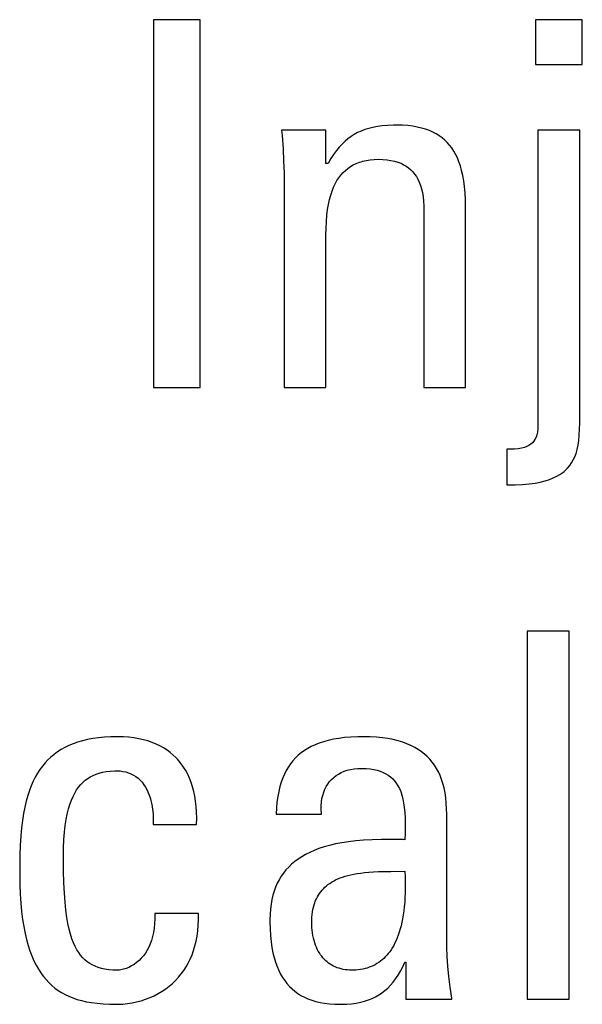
# Model space of a CAD drawing. Header units: millimetres. Extents: x -71 to 747, y -184 to 606.
# Tile 32 of 97: x 240.76 to 243.29, y 211.5 to 215.93. Entities that reach past the tile are written whole.
import ezdxf

# ---------------------------------------------------------------- set-up
doc = ezdxf.new("R2010")
doc.units = ezdxf.units.MM
doc.header["$LTSCALE"] = 30.734
doc.layers.get('0').update_dxf_attribs({"linetype": 'CONTINUOUS'})

msp = doc.modelspace()

# ---------------------------------------------------------------- linework, layer by layer
at = {"color": 7}
for p, q in [((241.3635, 215.9283), (241.3635, 214.2727)), ((241.5745, 215.9283), (241.3635, 215.9283)), ((241.5745, 214.2727), (241.5745, 215.9283)), ((243.2934, 215.9283), (243.0825, 215.9283)), ((243.0825, 215.9283), (243.0825, 215.7265)), ((243.2934, 215.7265), (243.2934, 215.9283)), ((243.0825, 215.7265), (243.2934, 215.7265)), ((242.3322, 215.4392), (242.3147, 215.4337)), ((242.351, 215.4438), (242.3322, 215.4392)), ((242.3713, 215.4476), (242.351, 215.4438)), ((242.3932, 215.4505), (242.3713, 215.4476)), ((242.4173, 215.4525), (242.3932, 215.4505)), ((242.4438, 215.4535), (242.4173, 215.4525)), ((242.4588, 215.4537), (242.4438, 215.4535)), ((242.4844, 215.4531), (242.4588, 215.4537)), ((242.5082, 215.4515), (242.4844, 215.4531)), ((242.5304, 215.4489), (242.5082, 215.4515)), ((242.5511, 215.4453), (242.5304, 215.4489)), ((242.5704, 215.4409), (242.5511, 215.4453)), ((242.5884, 215.4356), (242.5704, 215.4409)), ((241.9405, 215.4308), (241.9425, 215.4073)), ((242.1401, 215.4308), (241.9405, 215.4308)), ((241.9425, 215.4073), (241.9468, 215.3479)), ((242.1401, 215.2817), (242.1401, 215.4308)), ((242.2391, 215.3928), (242.2257, 215.3815)), ((242.253, 215.403), (242.2391, 215.3928)), ((242.2674, 215.4121), (242.253, 215.403)), ((242.2824, 215.4202), (242.2674, 215.4121)), ((242.2981, 215.4274), (242.2824, 215.4202)), ((242.3147, 215.4337), (242.2981, 215.4274)), ((242.6052, 215.4295), (242.5884, 215.4356)), ((242.621, 215.4225), (242.6052, 215.4295)), ((242.6357, 215.4148), (242.621, 215.4225)), ((242.6427, 215.4106), (242.6357, 215.4148)), ((242.6495, 215.4063), (242.6427, 215.4106)), ((242.6624, 215.3969), (242.6495, 215.4063)), ((242.6744, 215.3868), (242.6624, 215.3969)), ((243.2819, 215.4308), (243.0939, 215.4308)), ((243.0939, 215.4308), (243.0939, 214.1031)), ((243.2819, 214.1122), (243.2819, 215.4308)), ((241.9468, 215.3479), (241.9497, 215.2924)), ((242.1998, 215.355), (242.1871, 215.3395)), ((242.2126, 215.3689), (242.1998, 215.355)), ((242.2257, 215.3815), (242.2126, 215.3689)), ((242.6856, 215.3758), (242.6744, 215.3868)), ((242.6961, 215.364), (242.6856, 215.3758)), ((242.7059, 215.3512), (242.6961, 215.364)), ((242.715, 215.3374), (242.7059, 215.3512)), ((242.1619, 215.3031), (242.1493, 215.2817)), ((242.1745, 215.3223), (242.1619, 215.3031)), ((242.1871, 215.3395), (242.1745, 215.3223)), ((242.7234, 215.3225), (242.715, 215.3374)), ((242.7312, 215.3064), (242.7234, 215.3225)), ((242.7383, 215.2891), (242.7312, 215.3064)), ((241.9497, 215.2924), (241.9514, 215.2399)), ((242.1493, 215.2817), (242.1401, 215.2817)), ((242.2274, 215.2503), (242.2385, 215.2594)), ((242.2385, 215.2594), (242.2503, 215.2676)), ((242.2503, 215.2676), (242.2628, 215.2749)), ((242.2628, 215.2749), (242.2762, 215.2813)), ((242.2762, 215.2813), (242.2904, 215.2868)), ((242.2904, 215.2868), (242.2978, 215.2892)), ((242.2978, 215.2892), (242.3055, 215.2914)), ((242.3055, 215.2914), (242.3216, 215.2951)), ((242.3216, 215.2951), (242.3387, 215.2978)), ((242.3387, 215.2978), (242.3569, 215.2994)), ((242.3569, 215.2994), (242.3763, 215.3)), ((242.3763, 215.3), (242.3964, 215.2994)), ((242.3964, 215.2994), (242.4151, 215.2978)), ((242.4151, 215.2978), (242.4323, 215.2952)), ((242.4323, 215.2952), (242.4482, 215.2916)), ((242.4482, 215.2916), (242.463, 215.2872)), ((242.463, 215.2872), (242.4766, 215.282)), ((242.4766, 215.282), (242.4831, 215.279)), ((242.4831, 215.279), (242.4893, 215.2759)), ((242.4893, 215.2759), (242.5009, 215.269)), ((242.5009, 215.269), (242.5117, 215.2613)), ((242.5117, 215.2613), (242.5216, 215.2528)), ((242.7447, 215.2703), (242.7383, 215.2891)), ((242.7504, 215.2499), (242.7447, 215.2703)), ((241.9514, 215.2399), (241.952, 215.19)), ((242.1894, 215.2041), (242.198, 215.2172)), ((242.198, 215.2172), (242.2072, 215.2293)), ((242.2072, 215.2293), (242.217, 215.2403)), ((242.217, 215.2403), (242.2274, 215.2503)), ((242.5216, 215.2528), (242.5307, 215.2435)), ((242.5307, 215.2435), (242.5391, 215.2333)), ((242.5391, 215.2333), (242.5467, 215.2222)), ((242.5467, 215.2222), (242.5536, 215.2101)), ((242.7554, 215.2279), (242.7504, 215.2499)), ((242.7597, 215.2039), (242.7554, 215.2279)), ((241.952, 215.19), (241.952, 214.2727)), ((242.1674, 215.1573), (242.1741, 215.1742)), ((242.1741, 215.1742), (242.1814, 215.1898)), ((242.1814, 215.1898), (242.1894, 215.2041)), ((242.5536, 215.2101), (242.5597, 215.197)), ((242.5597, 215.197), (242.5652, 215.1827)), ((242.5652, 215.1827), (242.5698, 215.1672)), ((242.7632, 215.1778), (242.7597, 215.2039)), ((242.7658, 215.1492), (242.7632, 215.1778)), ((242.1559, 215.119), (242.1613, 215.1389)), ((242.1613, 215.1389), (242.1674, 215.1573)), ((242.5698, 215.1672), (242.5737, 215.1503)), ((242.5737, 215.1503), (242.5767, 215.132)), ((242.5767, 215.132), (242.5789, 215.112)), ((242.7675, 215.1179), (242.7658, 215.1492)), ((242.1473, 215.0739), (242.1512, 215.0974)), ((242.1512, 215.0974), (242.1559, 215.119)), ((242.5789, 215.112), (242.5801, 215.0902)), ((242.5801, 215.0902), (242.5803, 215.0753)), ((242.7683, 215.0834), (242.7675, 215.1179)), ((242.7683, 214.2727), (242.7683, 215.0834)), ((242.1419, 215.0205), (242.1442, 215.0483)), ((242.1442, 215.0483), (242.1473, 215.0739)), ((242.5803, 215.0753), (242.5803, 214.2727)), ((242.1405, 214.9901), (242.1419, 215.0205)), ((242.1401, 214.9584), (242.1405, 214.9901)), ((242.1401, 214.2727), (242.1401, 214.9584)), ((241.3635, 214.2727), (241.5745, 214.2727)), ((241.952, 214.2727), (242.1401, 214.2727)), ((242.5803, 214.2727), (242.7683, 214.2727)), ((243.2815, 214.0858), (243.2819, 214.1122)), ((243.0915, 214.0728), (243.0888, 214.0605)), ((243.0933, 214.0869), (243.0915, 214.0728)), ((243.0939, 214.1031), (243.0933, 214.0869)), ((243.28, 214.0585), (243.2815, 214.0858)), ((243.0616, 214.0181), (243.0533, 214.0126)), ((243.0688, 214.0245), (243.0616, 214.0181)), ((243.0751, 214.0318), (243.0688, 214.0245)), ((243.0805, 214.0401), (243.0751, 214.0318)), ((243.0851, 214.0496), (243.0805, 214.0401)), ((243.0888, 214.0605), (243.0851, 214.0496)), ((243.2743, 214.0133), (243.2776, 214.0345)), ((243.2776, 214.0345), (243.28, 214.0585)), ((242.9657, 213.9954), (242.954, 213.9953)), ((242.954, 213.9953), (242.954, 213.8348)), ((242.9876, 213.9962), (242.9657, 213.9954)), ((243.0054, 213.998), (242.9876, 213.9962)), ((243.0203, 214.0005), (243.0054, 213.998)), ((243.0329, 214.0038), (243.0203, 214.0005)), ((243.0439, 214.0078), (243.0329, 214.0038)), ((243.0533, 214.0126), (243.0439, 214.0078)), ((243.2592, 213.9615), (243.2651, 213.9771)), ((243.2651, 213.9771), (243.2701, 213.9943)), ((243.2701, 213.9943), (243.2743, 214.0133)), ((243.2366, 213.9221), (243.245, 213.9342)), ((243.245, 213.9342), (243.2526, 213.9473)), ((243.2526, 213.9473), (243.2592, 213.9615)), ((243.1924, 213.8821), (243.2052, 213.891)), ((243.2052, 213.891), (243.2112, 213.8957)), ((243.2112, 213.8957), (243.2168, 213.9006)), ((243.2168, 213.9006), (243.2272, 213.911)), ((243.2272, 213.911), (243.2366, 213.9221)), ((243.054, 213.8399), (243.0806, 213.8437)), ((243.0806, 213.8437), (243.1045, 213.8482)), ((243.1045, 213.8482), (243.1259, 213.8536)), ((243.1259, 213.8536), (243.1452, 213.8597)), ((243.1452, 213.8597), (243.1626, 213.8665)), ((243.1626, 213.8665), (243.1783, 213.874)), ((243.1783, 213.874), (243.1924, 213.8821)), ((242.954, 213.8348), (242.9911, 213.8354)), ((242.9911, 213.8354), (243.0243, 213.8372)), ((243.0243, 213.8372), (243.054, 213.8399)), ((243.2338, 213.1767), (243.0458, 213.1767)), ((243.0458, 213.1767), (243.0458, 211.5211)), ((243.2338, 211.5211), (243.2338, 213.1767)), ((241.0906, 212.6935), (241.0665, 212.689)), ((241.116, 212.6971), (241.0906, 212.6935)), ((241.1431, 212.6998), (241.116, 212.6971)), ((241.1718, 212.7014), (241.1431, 212.6998)), ((241.2023, 212.702), (241.1718, 212.7014)), ((241.203, 212.702), (241.2023, 212.702)), ((241.2284, 212.7014), (241.203, 212.702)), ((241.2527, 212.6997), (241.2284, 212.7014)), ((241.2759, 212.697), (241.2527, 212.6997)), ((241.298, 212.6933), (241.2759, 212.697)), ((241.319, 212.6886), (241.298, 212.6933)), ((242.1732, 212.6906), (242.1504, 212.6856)), ((242.1977, 212.6947), (242.1732, 212.6906)), ((242.224, 212.698), (242.1977, 212.6947)), ((242.2524, 212.7003), (242.224, 212.698)), ((242.283, 212.7017), (242.2524, 212.7003)), ((242.3075, 212.702), (242.283, 212.7017)), ((242.3382, 212.7014), (242.3075, 212.702)), ((242.367, 212.6998), (242.3382, 212.7014)), ((242.3939, 212.6971), (242.367, 212.6998)), ((242.419, 212.6934), (242.3939, 212.6971)), ((242.4426, 212.6889), (242.419, 212.6934)), ((240.9653, 212.6535), (240.9482, 212.644)), ((240.9833, 212.6622), (240.9653, 212.6535)), ((241.0023, 212.6701), (240.9833, 212.6622)), ((241.0225, 212.6772), (241.0023, 212.6701)), ((241.0439, 212.6835), (241.0225, 212.6772)), ((241.0665, 212.689), (241.0439, 212.6835)), ((241.339, 212.683), (241.319, 212.6886)), ((241.358, 212.6765), (241.339, 212.683)), ((241.3761, 212.6691), (241.358, 212.6765)), ((241.3932, 212.6609), (241.3761, 212.6691)), ((241.4094, 212.6519), (241.3932, 212.6609)), ((241.4248, 212.642), (241.4094, 212.6519)), ((242.0577, 212.6492), (242.0427, 212.6397)), ((242.0738, 212.658), (242.0577, 212.6492)), ((242.091, 212.666), (242.0738, 212.658)), ((242.1095, 212.6733), (242.091, 212.666)), ((242.1292, 212.6798), (242.1095, 212.6733)), ((242.1504, 212.6856), (242.1292, 212.6798)), ((242.4646, 212.6835), (242.4426, 212.6889)), ((242.4852, 212.6773), (242.4646, 212.6835)), ((242.5044, 212.6703), (242.4852, 212.6773)), ((242.5224, 212.6625), (242.5044, 212.6703)), ((242.5392, 212.654), (242.5224, 212.6625)), ((242.5549, 212.6448), (242.5392, 212.654)), ((240.9027, 212.6108), (240.8891, 212.5981)), ((240.917, 212.6227), (240.9027, 212.6108)), ((240.9322, 212.6338), (240.917, 212.6227)), ((240.9482, 212.644), (240.9322, 212.6338)), ((241.4393, 212.6313), (241.4248, 212.642)), ((241.453, 212.6198), (241.4393, 212.6313)), ((241.4658, 212.6075), (241.453, 212.6198)), ((241.472, 212.601), (241.4658, 212.6075)), ((241.4779, 212.5943), (241.472, 212.601)), ((242.0031, 212.6067), (241.9916, 212.5941)), ((242.0154, 212.6185), (242.0031, 212.6067)), ((242.0286, 212.6295), (242.0154, 212.6185)), ((242.0427, 212.6397), (242.0286, 212.6295)), ((242.5695, 212.6348), (242.5549, 212.6448)), ((242.5831, 212.6242), (242.5695, 212.6348)), ((242.5957, 212.6128), (242.5831, 212.6242)), ((242.6074, 212.6006), (242.5957, 212.6128)), ((242.6183, 212.5877), (242.6074, 212.6006)), ((240.8643, 212.57), (240.8529, 212.5546)), ((240.8763, 212.5845), (240.8643, 212.57)), ((240.8891, 212.5981), (240.8763, 212.5845)), ((241.4892, 212.5803), (241.4779, 212.5943)), ((241.4997, 212.5654), (241.4892, 212.5803)), ((241.5094, 212.5496), (241.4997, 212.5654)), ((241.9709, 212.5661), (241.9617, 212.5506)), ((241.9808, 212.5805), (241.9709, 212.5661)), ((241.9861, 212.5874), (241.9808, 212.5805)), ((241.9916, 212.5941), (241.9861, 212.5874)), ((242.2506, 212.5549), (242.2663, 212.5576)), ((242.2663, 212.5576), (242.283, 212.5593)), ((242.283, 212.5593), (242.3006, 212.5599)), ((242.3006, 212.5599), (242.3203, 212.5593)), ((242.3203, 212.5593), (242.3384, 212.5577)), ((242.3384, 212.5577), (242.3551, 212.5551)), ((242.6283, 212.574), (242.6183, 212.5877)), ((242.6375, 212.5595), (242.6283, 212.574)), ((242.6459, 212.544), (242.6375, 212.5595)), ((240.8321, 212.5205), (240.8226, 212.5016)), ((240.8421, 212.5381), (240.8321, 212.5205)), ((240.8529, 212.5546), (240.8421, 212.5381)), ((241.057, 212.5061), (241.0681, 212.5143)), ((241.0681, 212.5143), (241.0798, 212.5216)), ((241.0798, 212.5216), (241.0923, 212.528)), ((241.0923, 212.528), (241.1056, 212.5335)), ((241.1056, 212.5335), (241.1198, 212.5382)), ((241.1198, 212.5382), (241.1352, 212.542)), ((241.1352, 212.542), (241.1517, 212.545)), ((241.1517, 212.545), (241.1698, 212.5471)), ((241.1698, 212.5471), (241.1895, 212.5482)), ((241.1895, 212.5482), (241.2023, 212.5484)), ((241.2023, 212.5484), (241.2137, 212.548)), ((241.2137, 212.548), (241.2265, 212.5464)), ((241.2265, 212.5464), (241.239, 212.5438)), ((241.239, 212.5438), (241.2511, 212.5401)), ((241.2511, 212.5401), (241.2627, 212.5355)), ((241.2627, 212.5355), (241.2738, 212.5298)), ((241.2738, 212.5298), (241.2844, 212.5231)), ((241.2844, 212.5231), (241.2945, 212.5154)), ((241.2945, 212.5154), (241.3039, 212.5068)), ((241.5183, 212.533), (241.5094, 212.5496)), ((241.5264, 212.5153), (241.5183, 212.533)), ((241.5336, 212.4967), (241.5264, 212.5153)), ((241.9457, 212.5166), (241.9388, 212.4977)), ((241.9533, 212.5342), (241.9457, 212.5166)), ((241.9617, 212.5506), (241.9533, 212.5342)), ((242.1653, 212.5098), (242.1749, 212.5188)), ((242.1749, 212.5188), (242.1854, 212.527)), ((242.1854, 212.527), (242.1967, 212.5344)), ((242.1967, 212.5344), (242.2089, 212.5409)), ((242.2089, 212.5409), (242.2219, 212.5465)), ((242.2219, 212.5465), (242.2358, 212.5512)), ((242.2358, 212.5512), (242.2506, 212.5549)), ((242.3551, 212.5551), (242.3704, 212.5515)), ((242.3704, 212.5515), (242.3846, 212.5471)), ((242.3846, 212.5471), (242.3976, 212.5418)), ((242.3976, 212.5418), (242.4096, 212.5357)), ((242.4096, 212.5357), (242.4206, 212.5287)), ((242.4206, 212.5287), (242.4308, 212.521)), ((242.4308, 212.521), (242.4402, 212.5125)), ((242.4402, 212.5125), (242.4487, 212.503)), ((242.6535, 212.5275), (242.6459, 212.544)), ((242.6603, 212.51), (242.6535, 212.5275)), ((240.8138, 212.4815), (240.8057, 212.46)), ((240.8226, 212.5016), (240.8138, 212.4815)), ((241.0183, 212.4626), (241.0271, 212.4752)), ((241.0271, 212.4752), (241.0365, 212.4866)), ((241.0365, 212.4866), (241.0465, 212.4969)), ((241.0465, 212.4969), (241.057, 212.5061)), ((241.3039, 212.5068), (241.3128, 212.4971)), ((241.3128, 212.4971), (241.3211, 212.4863)), ((241.3211, 212.4863), (241.3288, 212.4745)), ((241.3288, 212.4745), (241.3358, 212.4614)), ((241.54, 212.4771), (241.5336, 212.4967)), ((241.5455, 212.4564), (241.54, 212.4771)), ((241.9327, 212.4776), (241.9274, 212.4561)), ((241.9388, 212.4977), (241.9327, 212.4776)), ((242.1352, 212.4655), (242.1414, 212.4778)), ((242.1414, 212.4778), (242.1485, 212.4893)), ((242.1485, 212.4893), (242.1565, 212.5)), ((242.1565, 212.5), (242.1653, 212.5098)), ((242.4487, 212.503), (242.4566, 212.4927)), ((242.4566, 212.4927), (242.4638, 212.4813)), ((242.4638, 212.4813), (242.4703, 212.4688)), ((242.4703, 212.4688), (242.4762, 212.4551)), ((242.6663, 212.4914), (242.6603, 212.51)), ((242.6715, 212.4716), (242.6663, 212.4914)), ((242.6758, 212.4504), (242.6715, 212.4716)), ((240.7981, 212.437), (240.7913, 212.4122)), ((240.8057, 212.46), (240.7981, 212.437)), ((240.9948, 212.4163), (241.0021, 212.4332)), ((241.0021, 212.4332), (241.0099, 212.4486)), ((241.0099, 212.4486), (241.0183, 212.4626)), ((241.3358, 212.4614), (241.3421, 212.4472)), ((241.3421, 212.4472), (241.3477, 212.4317)), ((241.3477, 212.4317), (241.3503, 212.4234)), ((241.3503, 212.4234), (241.3526, 212.4148)), ((241.5501, 212.4345), (241.5455, 212.4564)), ((241.5537, 212.4116), (241.5501, 212.4345)), ((241.923, 212.433), (241.9195, 212.4083)), ((241.9274, 212.4561), (241.923, 212.433)), ((242.1197, 212.4079), (242.1221, 212.4236)), ((242.1221, 212.4236), (242.1255, 212.4384)), ((242.1255, 212.4384), (242.1299, 212.4524)), ((242.1299, 212.4524), (242.1352, 212.4655)), ((242.4762, 212.4551), (242.4813, 212.4399)), ((242.4813, 212.4399), (242.4858, 212.4233)), ((242.6792, 212.4278), (242.6758, 212.4504)), ((242.6816, 212.4036), (242.6792, 212.4278)), ((240.7851, 212.3855), (240.7796, 212.3568)), ((240.7913, 212.4122), (240.7851, 212.3855)), ((240.9819, 212.377), (240.9881, 212.3976)), ((240.9881, 212.3976), (240.9948, 212.4163)), ((241.3526, 212.4148), (241.3566, 212.3965)), ((241.3566, 212.3965), (241.3596, 212.3767)), ((241.5563, 212.3875), (241.5537, 212.4116)), ((241.5579, 212.3621), (241.5563, 212.3875)), ((241.9169, 212.3819), (241.9153, 212.3535)), ((241.9195, 212.4083), (241.9169, 212.3819)), ((242.1182, 212.3741), (242.1184, 212.3914)), ((242.1184, 212.3914), (242.1197, 212.4079)), ((242.4858, 212.4233), (242.4896, 212.4049)), ((242.4896, 212.4049), (242.4926, 212.3844)), ((242.4926, 212.3844), (242.4948, 212.3615)), ((242.6831, 212.3777), (242.6816, 212.4036)), ((240.7796, 212.3568), (240.7747, 212.3256)), ((240.9714, 212.3295), (240.9763, 212.3544)), ((240.9763, 212.3544), (240.9819, 212.377)), ((241.3596, 212.3767), (241.3618, 212.3553)), ((241.3618, 212.3553), (241.3628, 212.3323)), ((241.5577, 212.3076), (241.5584, 212.3355)), ((241.5584, 212.3355), (241.5579, 212.3621)), ((241.9153, 212.3535), (242.1194, 212.3535)), ((242.1192, 212.3559), (242.1182, 212.3741)), ((242.1194, 212.3535), (242.1192, 212.3559)), ((242.4948, 212.3615), (242.4962, 212.3355)), ((242.4962, 212.3355), (242.4967, 212.3053)), ((242.6835, 212.3535), (242.6831, 212.3777)), ((242.6835, 211.7962), (242.6835, 212.3535)), ((240.7707, 212.2917), (240.7673, 212.2546)), ((240.7747, 212.3256), (240.7707, 212.2917)), ((240.9639, 212.272), (240.9672, 212.3021)), ((240.9672, 212.3021), (240.9714, 212.3295)), ((241.3628, 212.3323), (241.3628, 212.3076)), ((241.3628, 212.3076), (241.5577, 212.3076)), ((242.4967, 212.3053), (242.4963, 212.2687)), ((240.7673, 212.2546), (240.7648, 212.2135)), ((240.9613, 212.239), (240.9639, 212.272)), ((242.4963, 212.2687), (242.4955, 212.2388)), ((240.7648, 212.2135), (240.763, 212.1675)), ((240.9592, 212.1631), (240.9597, 212.2028)), ((240.9597, 212.2028), (240.9613, 212.239)), ((242.1317, 212.2065), (242.1086, 212.1989)), ((242.1564, 212.2133), (242.1317, 212.2065)), ((242.1828, 212.2195), (242.1564, 212.2133)), ((242.2111, 212.2249), (242.1828, 212.2195)), ((242.2415, 212.2295), (242.2111, 212.2249)), ((242.2742, 212.2334), (242.2415, 212.2295)), ((242.3095, 212.2364), (242.2742, 212.2334)), ((242.3476, 212.2385), (242.3095, 212.2364)), ((242.3892, 212.2396), (242.3476, 212.2385)), ((242.4353, 212.2398), (242.3892, 212.2396)), ((242.4878, 212.239), (242.4353, 212.2398)), ((242.4955, 212.2388), (242.4878, 212.239)), ((240.763, 212.1675), (240.7621, 212.1146)), ((240.9592, 212.1609), (240.9592, 212.1631)), ((240.9597, 212.0985), (240.9592, 212.1609)), ((242.0309, 212.1623), (242.0146, 212.1516)), ((242.0483, 212.1724), (242.0309, 212.1623)), ((242.0671, 212.1818), (242.0483, 212.1724)), ((242.0871, 212.1907), (242.0671, 212.1818)), ((242.1086, 212.1989), (242.0871, 212.1907)), ((240.7621, 212.1146), (240.762, 212.0829)), ((241.9723, 212.1158), (241.9602, 212.1026)), ((241.9853, 212.1283), (241.9723, 212.1158)), ((241.9994, 212.1403), (241.9853, 212.1283)), ((242.0146, 212.1516), (241.9994, 212.1403)), ((240.762, 212.0829), (240.7626, 212.0366)), ((240.9612, 212.0448), (240.9597, 212.0985)), ((241.9389, 212.0741), (241.9295, 212.0587)), ((241.9491, 212.0887), (241.9389, 212.0741)), ((241.9602, 212.1026), (241.9491, 212.0887)), ((242.2032, 212.0665), (242.2142, 212.0705)), ((242.2142, 212.0705), (242.2259, 212.0743)), ((242.2259, 212.0743), (242.2383, 212.0778)), ((242.2383, 212.0778), (242.2516, 212.081)), ((242.2516, 212.081), (242.2657, 212.0839)), ((242.2657, 212.0839), (242.2807, 212.0865)), ((242.2807, 212.0865), (242.2968, 212.0889)), ((242.2968, 212.0889), (242.3141, 212.0909)), ((242.3141, 212.0909), (242.3328, 212.0926)), ((242.3328, 212.0926), (242.3532, 212.0939)), ((242.3532, 212.0939), (242.3758, 212.095)), ((242.3758, 212.095), (242.4013, 212.0957)), ((242.4013, 212.0957), (242.4319, 212.0962)), ((242.4319, 212.0962), (242.4955, 212.0967)), ((242.4955, 212.0967), (242.4965, 212.0707)), ((242.4965, 212.0707), (242.497, 212.0459)), ((240.7626, 212.0366), (240.7642, 211.9934)), ((240.9635, 211.9982), (240.9612, 212.0448)), ((241.9136, 212.0256), (241.907, 212.0077)), ((241.9211, 212.0426), (241.9136, 212.0256)), ((241.9295, 212.0587), (241.9211, 212.0426)), ((242.1283, 212.0184), (242.1348, 212.0248)), ((242.1348, 212.0248), (242.1417, 212.0309)), ((242.1417, 212.0309), (242.149, 212.0368)), ((242.149, 212.0368), (242.1567, 212.0424)), ((242.1567, 212.0424), (242.165, 212.0477)), ((242.165, 212.0477), (242.1737, 212.0528)), ((242.1737, 212.0528), (242.183, 212.0576)), ((242.183, 212.0576), (242.1928, 212.0622)), ((242.1928, 212.0622), (242.2032, 212.0665)), ((242.497, 212.0459), (242.497, 212.0221)), ((240.7642, 211.9934), (240.7668, 211.9531)), ((240.9665, 211.9574), (240.9635, 211.9982)), ((241.9013, 211.9889), (241.8966, 211.9691)), ((241.904, 211.9984), (241.9013, 211.9889)), ((241.907, 212.0077), (241.904, 211.9984)), ((242.0973, 211.9733), (242.1016, 211.9817)), ((242.1016, 211.9817), (242.1062, 211.9897)), ((242.1062, 211.9897), (242.1112, 211.9973)), ((242.1112, 211.9973), (242.1165, 212.0046)), ((242.1165, 212.0046), (242.1222, 212.0116)), ((242.1222, 212.0116), (242.1283, 212.0184)), ((242.4966, 211.9994), (242.4956, 211.9778)), ((242.497, 212.0221), (242.4966, 211.9994)), ((240.7668, 211.9531), (240.7703, 211.9155)), ((240.9701, 211.9214), (240.9665, 211.9574)), ((241.8928, 211.9482), (241.8901, 211.9263)), ((241.8966, 211.9691), (241.8928, 211.9482)), ((242.084, 211.9358), (242.0867, 211.9458)), ((242.0867, 211.9458), (242.0899, 211.9554)), ((242.0899, 211.9554), (242.0916, 211.96)), ((242.0916, 211.96), (242.0934, 211.9645)), ((242.0934, 211.9645), (242.0973, 211.9733)), ((242.4925, 211.9373), (242.4903, 211.9185)), ((242.4943, 211.9571), (242.4925, 211.9373)), ((242.4956, 211.9778), (242.4943, 211.9571)), ((240.7703, 211.9155), (240.7748, 211.8805)), ((240.9745, 211.8895), (240.9701, 211.9214)), ((241.3697, 211.9063), (241.3699, 211.883)), ((241.5669, 211.9063), (241.3697, 211.9063)), ((241.5669, 211.8794), (241.5669, 211.9063)), ((241.8884, 211.9032), (241.8878, 211.8788)), ((241.8901, 211.9263), (241.8884, 211.9032)), ((242.0768, 211.8908), (242.078, 211.9028)), ((242.078, 211.9028), (242.0796, 211.9143)), ((242.0796, 211.9143), (242.0816, 211.9253)), ((242.0816, 211.9253), (242.084, 211.9358)), ((242.4878, 211.9006), (242.4849, 211.8835)), ((242.4903, 211.9185), (242.4878, 211.9006)), ((240.7748, 211.8805), (240.78, 211.8479)), ((240.78, 211.8479), (240.786, 211.8175)), ((240.9793, 211.8612), (240.9745, 211.8895)), ((240.9848, 211.8359), (240.9793, 211.8612)), ((241.3689, 211.8612), (241.3669, 211.8406)), ((241.3699, 211.883), (241.3689, 211.8612)), ((241.5635, 211.8291), (241.5657, 211.8537)), ((241.5657, 211.8537), (241.5669, 211.8794)), ((241.8878, 211.8788), (241.8878, 211.8692)), ((241.8878, 211.8692), (241.8887, 211.8371)), ((242.0759, 211.865), (242.0761, 211.8782)), ((242.076, 211.856), (242.0759, 211.865)), ((242.0766, 211.8434), (242.076, 211.856)), ((242.0761, 211.8782), (242.0768, 211.8908)), ((242.478, 211.8518), (242.4741, 211.8371)), ((242.4816, 211.8672), (242.478, 211.8518)), ((242.4849, 211.8835), (242.4816, 211.8672)), ((240.786, 211.8175), (240.7927, 211.7892)), ((240.9907, 211.8133), (240.9848, 211.8359)), ((240.9971, 211.7931), (240.9907, 211.8133)), ((241.3639, 211.8212), (241.36, 211.803)), ((241.3669, 211.8406), (241.3639, 211.8212)), ((241.556, 211.7829), (241.5602, 211.8055)), ((241.5602, 211.8055), (241.5635, 211.8291)), ((241.8887, 211.8371), (241.8906, 211.8074)), ((241.8906, 211.8074), (241.8934, 211.7798)), ((242.0776, 211.8311), (242.0766, 211.8434)), ((242.0791, 211.8191), (242.0776, 211.8311)), ((242.0811, 211.8074), (242.0791, 211.8191)), ((242.0834, 211.7962), (242.0811, 211.8074)), ((242.4654, 211.8099), (242.4607, 211.7974)), ((242.4699, 211.8231), (242.4654, 211.8099)), ((242.4741, 211.8371), (242.4699, 211.8231)), ((240.7927, 211.7892), (240.8, 211.7629)), ((240.8, 211.7629), (240.8081, 211.7385)), ((241.004, 211.7749), (240.9971, 211.7931)), ((241.0113, 211.7586), (241.004, 211.7749)), ((241.3494, 211.77), (241.3428, 211.7551)), ((241.3551, 211.786), (241.3494, 211.77)), ((241.36, 211.803), (241.3551, 211.786)), ((241.5445, 211.7406), (241.5507, 211.7613)), ((241.5507, 211.7613), (241.556, 211.7829)), ((241.8934, 211.7798), (241.8971, 211.7542)), ((242.0862, 211.7854), (242.0834, 211.7962)), ((242.0893, 211.775), (242.0862, 211.7854)), ((242.0928, 211.765), (242.0893, 211.775)), ((242.0967, 211.7554), (242.0928, 211.765)), ((242.4448, 211.7635), (242.4391, 211.7535)), ((242.4504, 211.7742), (242.4448, 211.7635)), ((242.4556, 211.7855), (242.4504, 211.7742)), ((242.4607, 211.7974), (242.4556, 211.7855)), ((242.6841, 211.7559), (242.6835, 211.7962)), ((240.8081, 211.7385), (240.8167, 211.7157)), ((240.8167, 211.7157), (240.8259, 211.6945)), ((241.0191, 211.7439), (241.0113, 211.7586)), ((241.0274, 211.7307), (241.0191, 211.7439)), ((241.0361, 211.7188), (241.0274, 211.7307)), ((241.0454, 211.708), (241.0361, 211.7188)), ((241.3187, 211.7163), (241.3092, 211.7052)), ((241.3275, 211.7283), (241.3187, 211.7163)), ((241.3355, 211.7412), (241.3275, 211.7283)), ((241.3428, 211.7551), (241.3355, 211.7412)), ((241.5294, 211.702), (241.5374, 211.7209)), ((241.5374, 211.7209), (241.5445, 211.7406)), ((241.8971, 211.7542), (241.9016, 211.7304)), ((241.9016, 211.7304), (241.907, 211.7083)), ((242.1009, 211.7463), (242.0967, 211.7554)), ((242.1054, 211.7376), (242.1009, 211.7463)), ((242.1102, 211.7294), (242.1054, 211.7376)), ((242.1153, 211.7215), (242.1102, 211.7294)), ((242.1208, 211.7142), (242.1153, 211.7215)), ((242.4138, 211.7187), (242.4069, 211.7113)), ((242.4204, 211.7266), (242.4138, 211.7187)), ((242.4268, 211.735), (242.4204, 211.7266)), ((242.4331, 211.744), (242.4268, 211.735)), ((242.4391, 211.7535), (242.4331, 211.744)), ((242.6858, 211.7138), (242.6841, 211.7559)), ((240.8259, 211.6945), (240.8357, 211.6748)), ((240.8357, 211.6748), (240.8461, 211.6565)), ((241.0553, 211.6984), (241.0454, 211.708)), ((241.0657, 211.6897), (241.0553, 211.6984)), ((241.0769, 211.6819), (241.0657, 211.6897)), ((241.0888, 211.6751), (241.0769, 211.6819)), ((241.1015, 211.6692), (241.0888, 211.6751)), ((241.2652, 211.6706), (241.253, 211.6644)), ((241.277, 211.6778), (241.2652, 211.6706)), ((241.2883, 211.686), (241.277, 211.6778)), ((241.2991, 211.6951), (241.2883, 211.686)), ((241.3092, 211.7052), (241.2991, 211.6951)), ((241.5108, 211.6667), (241.5205, 211.6839)), ((241.5205, 211.6839), (241.5294, 211.702)), ((241.907, 211.7083), (241.9131, 211.6878)), ((241.9131, 211.6878), (241.92, 211.6687)), ((242.1265, 211.7072), (242.1208, 211.7142)), ((242.1325, 211.7007), (242.1265, 211.7072)), ((242.1387, 211.6945), (242.1325, 211.7007)), ((242.1453, 211.6888), (242.1387, 211.6945)), ((242.1521, 211.6835), (242.1453, 211.6888)), ((242.1591, 211.6786), (242.1521, 211.6835)), ((242.1665, 211.6741), (242.1591, 211.6786)), ((242.1741, 211.67), (242.1665, 211.6741)), ((242.3525, 211.672), (242.3438, 211.6681)), ((242.361, 211.6764), (242.3525, 211.672)), ((242.3692, 211.6811), (242.361, 211.6764)), ((242.3772, 211.6863), (242.3692, 211.6811)), ((242.3849, 211.6919), (242.3772, 211.6863)), ((242.3925, 211.6979), (242.3849, 211.6919)), ((242.3998, 211.7044), (242.3925, 211.6979)), ((242.4069, 211.7113), (242.3998, 211.7044)), ((242.4856, 211.6669), (242.4955, 211.6885)), ((242.4955, 211.6885), (242.5001, 211.6885)), ((242.5001, 211.6885), (242.5001, 211.5211)), ((242.6888, 211.6697), (242.6858, 211.7138)), ((240.8461, 211.6565), (240.857, 211.6395)), ((240.857, 211.6395), (240.8627, 211.6315)), ((240.8627, 211.6315), (240.8686, 211.6237)), ((241.1151, 211.664), (241.1015, 211.6692)), ((241.1297, 211.6598), (241.1151, 211.664)), ((241.1456, 211.6564), (241.1297, 211.6598)), ((241.1629, 211.6539), (241.1456, 211.6564)), ((241.1817, 211.6523), (241.1629, 211.6539)), ((241.2023, 211.6518), (241.1817, 211.6523)), ((241.2118, 211.6524), (241.2023, 211.6518)), ((241.2167, 211.6531), (241.2118, 211.6524)), ((241.2284, 211.6556), (241.2167, 211.6531)), ((241.2406, 211.6594), (241.2284, 211.6556)), ((241.253, 211.6644), (241.2406, 211.6594)), ((241.4765, 211.6197), (241.4888, 211.6346)), ((241.4888, 211.6346), (241.5002, 211.6502)), ((241.5002, 211.6502), (241.5108, 211.6667)), ((241.92, 211.6687), (241.9275, 211.6509)), ((241.9275, 211.6509), (241.9358, 211.6344)), ((241.9358, 211.6344), (241.9447, 211.619)), ((242.1821, 211.6663), (242.1741, 211.67)), ((242.1903, 211.663), (242.1821, 211.6663)), ((242.1988, 211.6601), (242.1903, 211.663)), ((242.2077, 211.6576), (242.1988, 211.6601)), ((242.2169, 211.6555), (242.2077, 211.6576)), ((242.2264, 211.6539), (242.2169, 211.6555)), ((242.2362, 211.6527), (242.2264, 211.6539)), ((242.2464, 211.652), (242.2362, 211.6527)), ((242.257, 211.6518), (242.2464, 211.652)), ((242.2638, 211.6519), (242.257, 211.6518)), ((242.2748, 211.6524), (242.2638, 211.6519)), ((242.2856, 211.6533), (242.2748, 211.6524)), ((242.296, 211.6547), (242.2856, 211.6533)), ((242.3061, 211.6566), (242.296, 211.6547)), ((242.316, 211.6588), (242.3061, 211.6566)), ((242.3255, 211.6615), (242.316, 211.6588)), ((242.3348, 211.6646), (242.3255, 211.6615)), ((242.3438, 211.6681), (242.3348, 211.6646)), ((242.4536, 211.6128), (242.4647, 211.6292)), ((242.4647, 211.6292), (242.4753, 211.6472)), ((242.4753, 211.6472), (242.4856, 211.6669)), ((242.6931, 211.6238), (242.6888, 211.6697)), ((240.8686, 211.6237), (240.8806, 211.6091)), ((240.8806, 211.6091), (240.8933, 211.5956)), ((240.8933, 211.5956), (240.9065, 211.5831)), ((240.9065, 211.5831), (240.9204, 211.5715)), ((241.4345, 211.5795), (241.4494, 211.5921)), ((241.4494, 211.5921), (241.4633, 211.6055)), ((241.4633, 211.6055), (241.4765, 211.6197)), ((241.9447, 211.619), (241.9543, 211.6047)), ((241.9543, 211.6047), (241.9646, 211.5914)), ((241.9646, 211.5914), (241.9757, 211.579)), ((242.418, 211.5715), (242.4303, 211.584)), ((242.4303, 211.584), (242.4422, 211.5977)), ((242.4422, 211.5977), (242.4536, 211.6128)), ((242.6987, 211.5759), (242.6931, 211.6238)), ((240.9204, 211.5715), (240.935, 211.5609)), ((240.935, 211.5609), (240.9503, 211.5512)), ((240.9503, 211.5512), (240.9664, 211.5423)), ((240.9664, 211.5423), (240.9834, 211.5342)), ((241.367, 211.537), (241.3851, 211.5464)), ((241.3851, 211.5464), (241.4024, 211.5566)), ((241.4024, 211.5566), (241.4189, 211.5677)), ((241.4189, 211.5677), (241.4345, 211.5795)), ((241.9757, 211.579), (241.9874, 211.5676)), ((241.9874, 211.5676), (242, 211.557)), ((242, 211.557), (242.0133, 211.5473)), ((242.0133, 211.5473), (242.0275, 211.5385)), ((242.0275, 211.5385), (242.0427, 211.5304)), ((242.3628, 211.5319), (242.3776, 211.5403)), ((242.3776, 211.5403), (242.3847, 211.5449)), ((242.3847, 211.5449), (242.3916, 211.5497)), ((242.3916, 211.5497), (242.4051, 211.5601)), ((242.4051, 211.5601), (242.418, 211.5715)), ((242.7056, 211.5262), (242.6987, 211.5759)), ((240.9834, 211.5342), (241.0014, 211.5269)), ((241.0014, 211.5269), (241.0205, 211.5204)), ((241.0205, 211.5204), (241.0408, 211.5148)), ((241.0408, 211.5148), (241.0624, 211.5099)), ((241.0624, 211.5099), (241.0856, 211.5058)), ((241.0856, 211.5058), (241.1107, 211.5026)), ((241.1107, 211.5026), (241.1379, 211.5002)), ((241.1379, 211.5002), (241.1678, 211.4987)), ((241.1678, 211.4987), (241.2011, 211.4982)), ((241.2011, 211.4982), (241.2023, 211.4982)), ((241.2023, 211.4982), (241.2073, 211.4982)), ((241.2073, 211.4982), (241.2268, 211.4991)), ((241.2268, 211.4991), (241.2471, 211.5012)), ((241.2471, 211.5012), (241.2677, 211.5045)), ((241.2677, 211.5045), (241.2883, 211.5089)), ((241.2883, 211.5089), (241.3088, 211.5144)), ((241.3088, 211.5144), (241.3288, 211.521)), ((241.3288, 211.521), (241.3483, 211.5285)), ((241.3483, 211.5285), (241.367, 211.537)), ((242.0427, 211.5304), (242.0588, 211.5232)), ((242.0588, 211.5232), (242.0759, 211.5168)), ((242.0759, 211.5168), (242.0941, 211.5113)), ((242.0941, 211.5113), (242.1134, 211.5068)), ((242.1134, 211.5068), (242.134, 211.5031)), ((242.134, 211.5031), (242.156, 211.5004)), ((242.156, 211.5004), (242.1794, 211.4987)), ((242.1794, 211.4987), (242.2043, 211.4982)), ((242.2043, 211.4982), (242.2099, 211.4982)), ((242.2099, 211.4982), (242.2335, 211.499)), ((242.2335, 211.499), (242.2556, 211.5009)), ((242.2556, 211.5009), (242.2763, 211.5037)), ((242.2763, 211.5037), (242.2956, 211.5075)), ((242.2956, 211.5075), (242.3139, 211.5123)), ((242.3139, 211.5123), (242.3311, 211.5179)), ((242.3311, 211.5179), (242.3474, 211.5245)), ((242.3474, 211.5245), (242.3628, 211.5319)), ((242.5001, 211.5211), (242.7064, 211.5211)), ((242.7064, 211.5211), (242.7056, 211.5262)), ((243.0458, 211.5211), (243.2338, 211.5211))]:
    msp.add_line(p, q, dxfattribs=at)

doc.saveas('drawing.dxf')
